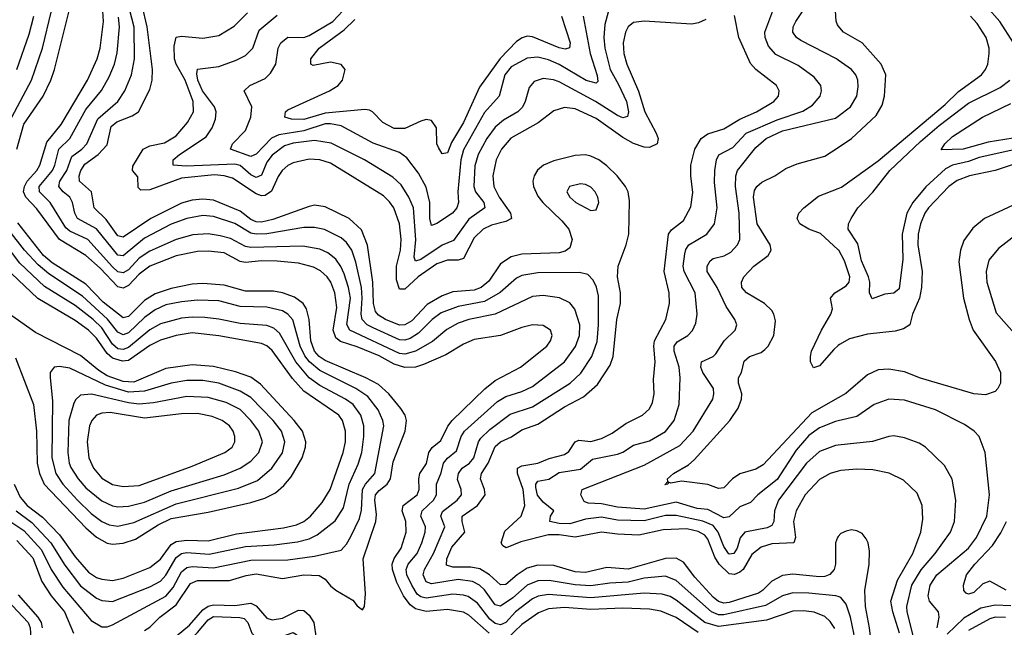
# Model space of a CAD drawing. Header units: inches. Extents: x 1305375 to 1407406, y 744550 to 841633.
# Tile 188 of 256: x 1326921 to 1330625, y 820272 to 822557. Entities that reach past the tile are written whole.
import ezdxf

# ---------------------------------------------------------------- set-up
doc = ezdxf.new("R2010")
doc.units = ezdxf.units.IN
doc.header["$MEASUREMENT"] = 0
doc.layers.add('B3822', color=7, linetype='Continuous')
doc.layers.add('B3832', color=7, linetype='Continuous')

msp = doc.modelspace()

# ---------------------------------------------------------------- linework, layer by layer
at = {"layer": 'B3822', "color": 5}
for points, elevation in [([(1328687.1, 820250), (1328610, 820317.9), (1328590, 820329.2), (1328530, 820338.9), (1328450, 820331.2), (1328410, 820342.1), (1328390, 820356.6), (1328364.1, 820390), (1328340.2, 820440.2), (1328322.7, 820490), (1328322.2, 820510), (1328329.2, 820530.8), (1328355.9, 820570), (1328374.4, 820630), (1328373.9, 820670), (1328360.1, 820710), (1328363.9, 820730), (1328415.9, 820770), (1328423.6, 820790), (1328422.4, 820830), (1328426.4, 820850), (1328451.6, 820888.4), (1328460.4, 820930), (1328472.3, 820947.7), (1328504.8, 820975.2), (1328531.4, 821028.6), (1328548.1, 821050), (1328670.5, 821169.5), (1328710, 821200.1), (1328804.4, 821250), (1328903.5, 821330), (1328918, 821350), (1328923.5, 821370), (1328917.2, 821390), (1328890, 821406.8), (1328850, 821409), (1328810, 821399.9), (1328730.1, 821369.9), (1328630, 821354.3), (1328590, 821337.3), (1328523.4, 821296.6), (1328439.3, 821260.7), (1328409.3, 821250.7), (1328370, 821249.1), (1328330, 821262), (1328273, 821293), (1328190, 821327), (1328127.4, 821347.4), (1328110, 821360.8), (1328100.4, 821390), (1328114.4, 821474.4), (1328106.9, 821530), (1328090.9, 821570), (1328077.3, 821590), (1328052.6, 821612.6), (1328026.5, 821626.5), (1327970, 821641), (1327890, 821648.8), (1327830, 821649.9), (1327770, 821643.6), (1327750, 821648.3), (1327690, 821679.8), (1327630, 821686.6), (1327590, 821685.3), (1327510, 821668.8), (1327410, 821629.9), (1327370, 821600.4), (1327330, 821557.8), (1327310, 821547.8), (1327290, 821552.4), (1327223.2, 821623.2), (1327170, 821669.9), (1327070, 821730.6), (1326985.6, 821845.6), (1326943.6, 821890), (1326935.1, 821910), (1326938.3, 821930), (1326948.6, 821950), (1326985.2, 821990), (1326996.5, 822010), (1327023.2, 822096.8), (1327077.3, 822162.7), (1327175.6, 822330), (1327212.1, 822410), (1327223.1, 822450), (1327236.1, 822550), (1327231.2, 822630)], 1480), ([(1330000, 820387.4), (1329990.8, 820390.8), (1329890, 820400.9), (1329830, 820401.4), (1329790, 820390.7), (1329726.1, 820353.9), (1329570, 820318.6), (1329550, 820319.4), (1329523.4, 820330), (1329390, 820448), (1329350, 820464.1), (1329270, 820457.5), (1329210, 820441.4), (1329141.4, 820438.6), (1329070, 820427.5), (1329010, 820431.5), (1328912.2, 820447.8), (1328870, 820446.3), (1328830, 820430.6), (1328776.6, 820383.4), (1328730, 820351.8), (1328710, 820356.4), (1328670, 820413.4), (1328650, 820431.2), (1328624, 820444), (1328570, 820451.4), (1328470, 820435.3), (1328450, 820443.7), (1328438.9, 820470), (1328443.3, 820490), (1328477.6, 820550), (1328519.7, 820650), (1328505.4, 820690), (1328511.9, 820708.1), (1328566.6, 820750), (1328582.8, 820770), (1328581.6, 820790), (1328567.9, 820827.9), (1328571.2, 820850), (1328586, 820870), (1328613, 820890), (1328629.5, 820910), (1328647, 820970), (1328656.2, 820983.8), (1328690, 821015.6), (1328766.6, 821073.4), (1328850, 821101.7), (1328991.1, 821190), (1329031.8, 821228.2), (1329072.8, 821290), (1329093, 821347), (1329098.3, 821410), (1329098.5, 821518.5), (1329091.3, 821551.3), (1329078.2, 821578.2), (1329058.5, 821598.5), (1329026.7, 821606.7), (1328870, 821605.1), (1328810, 821594.9), (1328790, 821585), (1328728.4, 821531.6), (1328670, 821497.3), (1328570, 821478.6), (1328505.8, 821454.2), (1328472.6, 821430), (1328421.4, 821378.6), (1328390, 821358.3), (1328370, 821351.6), (1328350, 821353.5), (1328250, 821398.5), (1328228.6, 821410), (1328209.4, 821429.4), (1328205.4, 821450), (1328209.7, 821510), (1328206.5, 821550), (1328185, 821645), (1328170.3, 821690), (1328150, 821719.1), (1328130, 821736.6), (1328068, 821768), (1328030, 821775.3), (1327990, 821775.7), (1327850, 821752.3), (1327810, 821750), (1327790, 821754.6), (1327730, 821790.2), (1327650, 821816.6), (1327610, 821821), (1327550, 821809.6), (1327490, 821787.9), (1327390, 821735.4), (1327310, 821669.2), (1327290, 821671), (1327210.3, 821770.3), (1327138.7, 821810), (1327128.1, 821830), (1327119.7, 821870), (1327109.6, 821889.6), (1327083.8, 821910), (1327067.5, 821930), (1327072.2, 821950), (1327098.2, 821990), (1327117, 822043), (1327154.5, 822070), (1327173.7, 822090), (1327215.2, 822184.8), (1327289.9, 822250), (1327316, 822290), (1327341.6, 822350), (1327352.9, 822410), (1327350.8, 822529.2), (1327325.1, 822630)], 1440), ([(1330000, 820613.5), (1329996.9, 820610), (1329990.1, 820589.9), (1329990.1, 820510), (1329984.5, 820490), (1329968.9, 820471.1), (1329950, 820463.5), (1329930, 820462.5), (1329830, 820471.4), (1329790, 820466.7), (1329750, 820445.5), (1329715.8, 820410), (1329699.8, 820400.2), (1329590, 820365.3), (1329570, 820363.4), (1329550, 820369.1), (1329530, 820385.3), (1329461.1, 820461.1), (1329417.5, 820517.5), (1329390, 820532.6), (1329350, 820530.8), (1329210, 820490.5), (1329130, 820496.5), (1329050, 820477.8), (1329010, 820480.4), (1328930, 820504.1), (1328870, 820506.4), (1328830, 820495.1), (1328792.6, 820470), (1328750, 820432.7), (1328730, 820431.5), (1328688.6, 820470), (1328651.8, 820491.8), (1328617.7, 820497.7), (1328550, 820498.4), (1328526.2, 820506.2), (1328528.2, 820530), (1328547, 820573), (1328595.6, 820630), (1328585.4, 820670), (1328585.8, 820690), (1328643.7, 820730), (1328671.7, 820770), (1328669.5, 820790), (1328654.1, 820830), (1328658.6, 820850), (1328683.1, 820890), (1328710, 820952.4), (1328730, 820970.1), (1328771.2, 820988.8), (1328810, 821015.2), (1328870, 821036.5), (1328970, 821100.9), (1329041.3, 821138.7), (1329095.1, 821184.9), (1329141.6, 821258.4), (1329152.9, 821290), (1329167.8, 821430), (1329181.4, 821490), (1329181.2, 821530), (1329170.3, 821590), (1329172.1, 821630), (1329202.6, 821710), (1329212.8, 821750), (1329215.5, 821875.5), (1329209.9, 821910), (1329200.2, 821930), (1329168.2, 821970), (1329130, 822007.3), (1329099.8, 822030), (1329070, 822044), (1329050, 822048.6), (1329010, 822046.5), (1328930, 822026.9), (1328891.9, 822010), (1328869.1, 821990.9), (1328856.4, 821970), (1328851.6, 821950), (1328853.7, 821930), (1328870, 821893.2), (1328888.3, 821870), (1328960.6, 821800.6), (1328986.2, 821770), (1328999.4, 821730), (1328990, 821699.8), (1328972.9, 821687.1), (1328950, 821680.9), (1328810, 821674.9), (1328770, 821665.6), (1328730, 821638.4), (1328685.6, 821574.4), (1328656.6, 821550), (1328630, 821539.8), (1328550, 821533.8), (1328510, 821519.1), (1328454.2, 821485.8), (1328395.7, 821424.3), (1328370, 821409.1), (1328350, 821408.3), (1328296.9, 821430), (1328270, 821445.6), (1328259.6, 821459.6), (1328252, 821490), (1328249.3, 821570), (1328228.7, 821708.7), (1328206.4, 821766.4), (1328159.9, 821810), (1328070, 821853), (1328030, 821859.5), (1328010, 821854.8), (1327873.7, 821806.3), (1327830, 821796.2), (1327810, 821797.4), (1327790, 821806.1), (1327750, 821836.6), (1327650, 821878.1), (1327610, 821882.7), (1327570, 821878.6), (1327530, 821866.9), (1327414.4, 821810), (1327310, 821739.2), (1327290, 821744.5), (1327246.2, 821806.2), (1327201.1, 821850), (1327190.4, 821910), (1327146.2, 821950), (1327144.1, 821970), (1327150.9, 821990), (1327166.3, 822013.7), (1327215.9, 822050), (1327250, 822086.6), (1327265, 822155), (1327286.4, 822173.6), (1327344.4, 822195.6), (1327367.4, 822210), (1327410, 822294), (1327419.7, 822330), (1327419.9, 822370), (1327399.7, 822530), (1327381.7, 822610)], 1420), ([(1330000, 820956.7), (1329990, 820955.7), (1329930, 820933.8), (1329880.3, 820890), (1329775.4, 820750), (1329760.3, 820710), (1329757.8, 820670), (1329750, 820655), (1329733.3, 820646.7), (1329649.4, 820630), (1329631, 820609), (1329619.7, 820570), (1329608, 820550), (1329590, 820546.8), (1329587.1, 820550), (1329570, 820575.5), (1329548, 820630), (1329530, 820654.8), (1329491.4, 820671.4), (1329390, 820692.1), (1329350, 820692.5), (1329270, 820672.6), (1329170, 820675.3), (1329110, 820686.1), (1329050, 820678.3), (1328990, 820661.8), (1328950, 820662.4), (1328915.1, 820670), (1328917.4, 820690), (1328930.7, 820710), (1328890, 820742.2), (1328869.3, 820769.3), (1328862, 820798), (1328862.4, 820810), (1328870, 820821.2), (1328911.4, 820828.6), (1328950, 820854.9), (1329030, 820866.8), (1329075.3, 820904.7), (1329170, 820922.7), (1329190, 820930.5), (1329230, 820957.5), (1329290, 820973.8), (1329350, 821007.9), (1329383.1, 821050), (1329401.3, 821110), (1329405.6, 821210), (1329402.4, 821250), (1329382.6, 821310), (1329382.4, 821330), (1329394.5, 821345.5), (1329434.8, 821370), (1329452.1, 821387.9), (1329464.1, 821415.9), (1329469.9, 821450), (1329461.6, 821530), (1329420.5, 821610), (1329416.7, 821630), (1329423.1, 821676.9), (1329426.8, 821693.2), (1329438.4, 821710), (1329506.1, 821750), (1329534.3, 821790), (1329544.8, 821850), (1329534.6, 821945.4), (1329535.7, 821990), (1329542.8, 822030), (1329551.5, 822048.5), (1329603.9, 822076.1), (1329653.4, 822130), (1329770, 822181.1), (1329866.8, 822213.2), (1329903.8, 822236.2), (1329932.2, 822270), (1329937.3, 822290), (1329934.3, 822310), (1329910, 822341.4), (1329850, 822384.9), (1329766, 822426), (1329737.9, 822457.9), (1329724.9, 822490), (1329724.4, 822510), (1329761.8, 822610)], 1360), ([(1330000, 822405.3), (1329993.3, 822410), (1329859, 822479), (1329842.9, 822490), (1329829.9, 822510), (1329831.1, 822530), (1329840.4, 822550), (1329891.5, 822628.5)], 1340), ([(1330000, 822534.4), (1329997.4, 822537.4), (1329992, 822552), (1329989.1, 822610)], 1320), ([(1326890.8, 822190), (1326964.9, 822330), (1327006.5, 822450), (1327040.9, 822590)], 1540), ([(1326910.3, 822370), (1326956.7, 822503.3), (1326973.4, 822570)], 1560), ([(1326910.5, 822070), (1326935.9, 822164.1), (1327008.8, 822270), (1327038.3, 822330), (1327052.3, 822370), (1327107.3, 822590)], 1520), ([(1329501.7, 822558.3), (1329474.5, 822545.5), (1329450, 822540.7), (1329270, 822552), (1329230, 822546.4), (1329210.1, 822529.9), (1329200.1, 822510), (1329191.4, 822470), (1329193.7, 822430), (1329204.3, 822390), (1329248.4, 822288.4), (1329272.4, 822210), (1329315.8, 822130), (1329322.9, 822110), (1329318.6, 822090), (1329290, 822077), (1329270, 822078.3), (1329230, 822092), (1329190, 822114.1), (1329090, 822185.7), (1329010, 822221.7), (1328970, 822226.6), (1328930, 822213.9), (1328871.2, 822168.8), (1328768.3, 822111.7), (1328733.3, 822070), (1328713.9, 822030), (1328700.3, 821970), (1328704.1, 821930), (1328724.2, 821890), (1328767, 821830), (1328770.4, 821809.6), (1328750, 821798.2), (1328695.4, 821784.6), (1328664.1, 821770), (1328630, 821736.6), (1328590, 821659.2), (1328570, 821652.3), (1328530, 821652.3), (1328490, 821638.6), (1328419.7, 821590), (1328370, 821544.3), (1328350, 821544.1), (1328338.3, 821578.3), (1328338.4, 821630), (1328353.1, 821690), (1328356.3, 821730), (1328349.2, 821790), (1328327.8, 821850), (1328312.6, 821872.6), (1328290, 821894.6), (1328090, 822017.6), (1328050, 822029.9), (1328010, 822032.5), (1327950, 822019.3), (1327930, 822008.9), (1327908.6, 821990), (1327892.8, 821967.2), (1327867.5, 821912.5), (1327844, 821896), (1327830, 821894.2), (1327810, 821902.5), (1327721.7, 821961.7), (1327690.4, 821970.4), (1327653.1, 821973.1), (1327530, 821961.2), (1327410, 821916.8), (1327376.3, 821916.3), (1327366.3, 821926.3), (1327365.6, 821965.6), (1327345.5, 821990), (1327346.2, 822006.2), (1327385.4, 822070), (1327410, 822082.9), (1327465.4, 822094.6), (1327510, 822120.3), (1327552.5, 822170), (1327574.9, 822210), (1327573, 822250), (1327542.9, 822330), (1327510, 822390), (1327503.4, 822410), (1327502, 822458), (1327509.1, 822490.9), (1327530, 822495.8), (1327610, 822488.2), (1327670, 822498.3), (1327727.3, 822532.7), (1327777.4, 822582.6)], 1380), ([(1329134.1, 822585.9), (1329121.5, 822538.5), (1329117.8, 822490), (1329122, 822450), (1329141.8, 822370), (1329174, 822314), (1329203.1, 822250), (1329211.1, 822210), (1329207.2, 822192.8), (1329190, 822188.1), (1329170, 822197.2), (1329087.3, 822250), (1328950, 822323.9), (1328928.6, 822331.4), (1328890, 822335.4), (1328855.7, 822324.3), (1328837.5, 822302.5), (1328822.7, 822250), (1328811.9, 822228.1), (1328794.3, 822210), (1328740.3, 822179.7), (1328710, 822153.5), (1328677.8, 822110), (1328645.9, 822050), (1328632.5, 822007.5), (1328629.7, 821930), (1328636, 821910), (1328666.5, 821870), (1328670.1, 821850), (1328610, 821806.5), (1328553, 821727), (1328510, 821709.6), (1328430, 821654.7), (1328409.6, 821649.6), (1328404.7, 821664.7), (1328410.5, 821729.5), (1328401.9, 821850), (1328384.9, 821890), (1328355.6, 821935.6), (1328324.8, 821964.8), (1328218, 822030), (1328092.5, 822092.5), (1328030, 822102.5), (1327950, 822092.9), (1327917.6, 822082.4), (1327870, 822047.7), (1327850, 822021.2), (1327830, 821972.5), (1327810, 821964.1), (1327790, 821974.3), (1327750, 822008.2), (1327730, 822013.3), (1327546.7, 822006.7), (1327498, 822010), (1327498.6, 822030), (1327521.8, 822050), (1327622.8, 822117.2), (1327645, 822150), (1327657.5, 822182.5), (1327659.4, 822210), (1327653.1, 822230), (1327608.5, 822290), (1327590.7, 822330), (1327586.8, 822353.2), (1327589.5, 822370.5), (1327670, 822380.7), (1327735.5, 822404.5), (1327770, 822423), (1327798.1, 822450), (1327821.7, 822518.3), (1327890, 822574.3)], 1360), ([(1329040.3, 822570), (1329067, 822430), (1329092.7, 822347.3), (1329095.2, 822324.8), (1329090, 822318.9), (1329051.6, 822328.4), (1328950, 822388.8), (1328910, 822405.9), (1328870, 822416), (1328830, 822412.6), (1328770, 822379.7), (1328745.7, 822350), (1328724.7, 822270), (1328670, 822207.7), (1328590, 822067.3), (1328579.8, 822030), (1328568.7, 821910), (1328572, 821870), (1328565.2, 821850), (1328549.4, 821830), (1328490, 821791.2), (1328470, 821783.1), (1328464.2, 821810), (1328463.6, 821870), (1328450, 821927.8), (1328420.5, 821980.5), (1328377.4, 822037.4), (1328350, 822058.1), (1328250, 822093.2), (1328130, 822157.8), (1328090, 822165.9), (1328070, 822165.1), (1327990, 822139.4), (1327895.7, 822124.3), (1327868.4, 822111.6), (1327810, 822051.4), (1327790, 822042.1), (1327714, 822070), (1327721.6, 822090), (1327770, 822140.6), (1327790.6, 822190.6), (1327794.3, 822230), (1327765.3, 822290), (1327786.3, 822310), (1327844.6, 822335.4), (1327864.2, 822355.8), (1327884.5, 822390), (1327893.2, 822450), (1327903, 822470), (1327930, 822491.7), (1327990, 822490.7), (1328010, 822497.6), (1328099.1, 822550), (1328136.5, 822590)], 1340), ([(1328959.4, 822570), (1328992.2, 822470), (1328989.2, 822450.8), (1328973.5, 822446.5), (1328950, 822451.4), (1328850, 822493.2), (1328830, 822494.7), (1328810.8, 822489.2), (1328790, 822474.8), (1328728.9, 822411.1), (1328650, 822303), (1328590.1, 822170), (1328544.8, 822095.3), (1328530, 822056), (1328510, 822053.3), (1328496.1, 822076.1), (1328489.9, 822090.1), (1328488.8, 822150), (1328470, 822177.7), (1328450, 822181.5), (1328430, 822175.8), (1328370, 822148.2), (1328330, 822148.2), (1328287.4, 822170), (1328247.8, 822210), (1328237, 822217), (1328219.8, 822219.8), (1328070, 822205.1), (1327990, 822181.6), (1327943.3, 822183.3), (1327918.3, 822190), (1327920.3, 822210), (1327930, 822217.7), (1328086, 822290), (1328119.2, 822310), (1328134.6, 822330), (1328145.3, 822370), (1328130, 822388.4), (1328090, 822397), (1328024.9, 822384.9), (1328016.2, 822390), (1328016.5, 822410), (1328047.5, 822450), (1328141.2, 822518.8), (1328182, 822558)], 1320), ([(1330000, 820859.1), (1329970, 820850.4), (1329930, 820828.1), (1329875.2, 820770), (1329841.4, 820710), (1329831.9, 820670), (1329839.7, 820610), (1329832.8, 820590), (1329750, 820585.5), (1329710, 820573.3), (1329674.7, 820545.3), (1329642.8, 820490), (1329630, 820478.9), (1329610, 820471.2), (1329590, 820473.5), (1329551.7, 820510), (1329536.3, 820536.3), (1329510, 820603), (1329498.2, 820618.2), (1329473, 820633), (1329430, 820642), (1329341.3, 820638.7), (1329250, 820618.9), (1329170, 820622.1), (1329110, 820630.2), (1329010, 820610.6), (1328950, 820620.5), (1328910, 820619.7), (1328806.6, 820593.4), (1328750.6, 820570.6), (1328738.1, 820578.1), (1328732.7, 820590), (1328745.8, 820634.2), (1328807.1, 820690), (1328821.5, 820730), (1328815.1, 820790), (1328793.3, 820850), (1328793.1, 820870), (1328810, 820879.8), (1328870, 820889.2), (1328912.7, 820907.3), (1328970, 820921.9), (1328986.5, 820933.5), (1329010, 820970), (1329024.1, 820975.9), (1329070, 820970.5), (1329110, 820981.9), (1329150, 821002.7), (1329201.6, 821038.4), (1329264.1, 821070), (1329290, 821093.4), (1329301.9, 821118.1), (1329307.7, 821150), (1329304.6, 821204.6), (1329312, 821270), (1329306.8, 821330), (1329309.2, 821350), (1329351.5, 821430), (1329365.9, 821490), (1329364.7, 821530), (1329345.5, 821610), (1329361.8, 821750), (1329372.8, 821767.2), (1329417.9, 821802.1), (1329446.2, 821853.8), (1329453.2, 821906.8), (1329445.3, 821970), (1329445.3, 822010), (1329460.7, 822070), (1329484.9, 822110), (1329510, 822128.1), (1329570, 822147.2), (1329630, 822183.3), (1329692.2, 822210), (1329758.5, 822250), (1329775.9, 822270), (1329778, 822290), (1329767.9, 822310), (1329690.6, 822370), (1329670, 822392.7), (1329626.8, 822490), (1329610, 822573.2)], 1380), ([(1329987.3, 820267.3), (1329970, 820294), (1329950, 820312.3), (1329910, 820329.1), (1329870, 820334.4), (1329830, 820332.3), (1329730, 820299.5), (1329550, 820275.2), (1329498, 820290), (1329390, 820374.4), (1329367.5, 820387.5), (1329337.3, 820397.3), (1329270, 820400.1), (1329070, 820383.1), (1328910, 820394.9), (1328870.7, 820389.3), (1328850, 820379.6), (1328785.9, 820330), (1328750, 820290.3), (1328730, 820281), (1328710, 820287), (1328690, 820303.1), (1328642.6, 820362.6), (1328607.6, 820387.6), (1328590, 820393.6), (1328550, 820397.3), (1328450, 820381.3), (1328430, 820386.3), (1328416.7, 820396.7), (1328395.7, 820430), (1328377.5, 820470), (1328374.1, 820490), (1328382.4, 820510), (1328416.7, 820550), (1328433.4, 820590), (1328446.3, 820630), (1328447.3, 820650), (1328430.3, 820690), (1328434.3, 820710), (1328477.6, 820750), (1328488.5, 820770), (1328488.4, 820810), (1328507, 820853), (1328515.2, 820890), (1328530, 820908.7), (1328564.2, 820935.8), (1328582, 820990), (1328594.6, 821010), (1328718.6, 821121.4), (1328750, 821140.1), (1328810, 821158.8), (1328850, 821177.9), (1328970, 821270.1), (1329011.8, 821328.2), (1329026.8, 821370), (1329027.5, 821410), (1329009.1, 821469.1), (1328990, 821492.8), (1328951.3, 821511.3), (1328890, 821519.7), (1328850, 821515.8), (1328710, 821449.2), (1328610, 821430.2), (1328570, 821415.9), (1328527.6, 821392.4), (1328473.3, 821346.7), (1328410, 821310.5), (1328370, 821299.2), (1328350, 821302), (1328162.2, 821390), (1328150.9, 821410.9), (1328165.3, 821510), (1328157.9, 821550), (1328140.9, 821600.9), (1328129.2, 821629.2), (1328110, 821657.1), (1328079.8, 821679.8), (1328050, 821694.1), (1327985.7, 821705.7), (1327790, 821700.2), (1327770, 821704.1), (1327714, 821734), (1327675.4, 821744.6), (1327630, 821751.7), (1327572.2, 821747.8), (1327510, 821730.9), (1327410, 821686.8), (1327370, 821659.9), (1327330, 821616.7), (1327310, 821604.7), (1327290, 821609.4), (1327270, 821627.7), (1327177.3, 821730), (1327110, 821761.9), (1327094.2, 821774.2), (1327034.9, 821870), (1326995.5, 821910), (1326993.9, 821930), (1327043.9, 821990), (1327053.4, 822010), (1327068.5, 822070), (1327109.5, 822110.5), (1327170, 822218.9), (1327229, 822291), (1327257.6, 822342.4), (1327277.2, 822390), (1327287.9, 822432.1), (1327296.4, 822530), (1327292.8, 822567.2)], 1460), ([(1330000, 821048.6), (1329990, 821046.3), (1329930, 821022.5), (1329890, 820993.4), (1329841.7, 820938.3), (1329770, 820827.8), (1329697.2, 820770), (1329670, 820741.5), (1329630, 820725.3), (1329590, 820687.1), (1329570, 820684), (1329510, 820714.7), (1329470, 820718.3), (1329390, 820743), (1329270, 820717), (1329170, 820724.4), (1329110, 820736.8), (1329058.9, 820738.9), (1329044.8, 820744.8), (1329031.8, 820770), (1329036.9, 820790), (1329270, 820881.9), (1329404.7, 820955.3), (1329455, 821010), (1329527.9, 821130), (1329532.8, 821150), (1329530.4, 821170), (1329491.4, 821230), (1329483.6, 821250), (1329486.3, 821270), (1329529.1, 821290.9), (1329539.6, 821300.4), (1329570.6, 821349.4), (1329612.1, 821390), (1329618.7, 821410), (1329611.7, 821430), (1329578.6, 821478.6), (1329545, 821550), (1329507.5, 821610), (1329506.6, 821630), (1329518.2, 821650), (1329530, 821658.6), (1329570.7, 821669.3), (1329596.7, 821683.3), (1329620.9, 821710), (1329630.5, 821730), (1329628, 821830), (1329613.1, 821930), (1329614.8, 821970), (1329620.8, 821990), (1329690, 822076.4), (1329728.9, 822110), (1329790, 822138.7), (1329990, 822186.6), (1330000, 822194.2)], 1340), ([(1330000, 821135.4), (1329900.8, 821079.2), (1329717.2, 820882.8), (1329690, 820867.1), (1329630, 820849.3), (1329602.7, 820830), (1329570, 820796.8), (1329550, 820794.6), (1329510, 820809.4), (1329410, 820821.4), (1329370, 820814.3), (1329362, 820818), (1329358.8, 820810), (1329348, 820808), (1329359.1, 820820.9), (1329358, 820830), (1329380.3, 820850), (1329436.5, 820883.5), (1329457.6, 820902.4), (1329592.1, 821050), (1329623.2, 821096.8), (1329636.7, 821130), (1329637.2, 821150), (1329624.7, 821190), (1329624.8, 821210), (1329635.7, 821230), (1329646.8, 821273.2), (1329666.9, 821290), (1329710, 821305.8), (1329723.7, 821316.3), (1329736.7, 821330), (1329757.8, 821370), (1329764.3, 821424.3), (1329758.1, 821450), (1329750, 821463.1), (1329723.1, 821490), (1329654.8, 821530), (1329637.9, 821550), (1329635.9, 821570), (1329645.2, 821590), (1329683.2, 821630), (1329737.2, 821670), (1329747.5, 821690), (1329743.8, 821710), (1329695.7, 821790), (1329681.5, 821890), (1329684.6, 821915.4), (1329693.5, 821930), (1329713.4, 821946.6), (1329762.2, 821970), (1329803, 821997), (1329845.4, 822014.6), (1329950, 822043.7), (1330000, 822076.7)], 1320), ([(1330000, 821692), (1329933.2, 821753.2), (1329889.8, 821770), (1329855.2, 821790), (1329845.9, 821810), (1329852.2, 821830), (1329870.7, 821850), (1329926, 821894), (1330000, 821922.2)], 1280), ([(1326907.2, 820710), (1326966.3, 820666.3), (1327038.3, 820590), (1327090, 820505.5), (1327150, 820428.4), (1327210, 820382.3), (1327230, 820372.7), (1327270, 820369.7), (1327410, 820423.7), (1327450, 820446), (1327470, 820468.7), (1327510, 820535), (1327530, 820550.3), (1327550, 820553.2), (1327633.3, 820546.7), (1327770, 820575.5), (1327877.8, 820582.2), (1327966.5, 820593.5), (1328010, 820604.4), (1328039.9, 820620.1), (1328107.7, 820672.3), (1328139, 820721), (1328160.5, 820810), (1328194.7, 820885.3), (1328207.6, 820930), (1328215.6, 820990), (1328214.9, 821030), (1328204, 821070), (1328174.8, 821110), (1328145.9, 821130), (1328050, 821181), (1328010, 821210.6), (1327959.4, 821270), (1327898, 821378), (1327876.5, 821396.5), (1327850, 821407.2), (1327750, 821414), (1327670, 821431), (1327617.1, 821437.1), (1327570, 821439), (1327530, 821434.2), (1327450, 821413.1), (1327410, 821390.6), (1327330, 821324.8), (1327310, 821317), (1327290, 821319.7), (1327270, 821337.2), (1327230, 821397.9), (1327196.9, 821430), (1327130, 821482.2), (1327013.6, 821553.6), (1326921.6, 821641.6), (1326774.8, 821834.8)], 1560), ([(1326876.3, 820676.3), (1326935.9, 820635.9), (1327003.4, 820563.4), (1327039, 820490), (1327082.7, 820422.7), (1327190, 820297.2), (1327230, 820274.3), (1327250, 820274), (1327270, 820280.8), (1327470, 820389.4), (1327498.7, 820421.3), (1327530, 820481), (1327550, 820497.4), (1327570, 820500.5), (1327650, 820496.3), (1327790, 820524.5), (1327930, 820526.2), (1328030, 820539.2), (1328130, 820562.2), (1328150, 820584.3), (1328166.9, 820613.1), (1328198.7, 820681.3), (1328206.8, 820713.2), (1328210.2, 820790), (1328221.5, 820810), (1328257, 820850), (1328291.2, 821030), (1328287.5, 821050), (1328269.5, 821090), (1328230, 821140.3), (1328185, 821170), (1328050, 821237.9), (1328010.5, 821270.5), (1327993.5, 821293.5), (1327976.2, 821330), (1327947.8, 821427.8), (1327929.7, 821449.7), (1327910, 821462), (1327850, 821476.5), (1327750, 821478.2), (1327670, 821499.3), (1327590, 821502), (1327530, 821496.7), (1327470, 821484.2), (1327430, 821466.4), (1327390, 821437.7), (1327330, 821379.2), (1327310, 821371.8), (1327290, 821381.5), (1327251.4, 821431.4), (1327157.3, 821517.3), (1327030, 821601.3), (1326990, 821634.9), (1326938.4, 821690), (1326813.5, 821850)], 1540), ([(1327390, 820260.5), (1327410, 820272.8), (1327447.8, 820310), (1327510, 820356.5), (1327563.7, 820436.3), (1327590, 820447.9), (1327710, 820447.7), (1327772.6, 820467.4), (1327810, 820473.6), (1327910, 820455.9), (1327990, 820469.7), (1328047.4, 820467.4), (1328070, 820453.1), (1328090, 820427.7), (1328110, 820411.3), (1328173.6, 820373.6), (1328190, 820352.7), (1328210, 820337.3), (1328218.4, 820350), (1328222.2, 820397.8), (1328212.6, 820530), (1328260.1, 820670), (1328263.5, 820696.5), (1328257, 820750), (1328259.5, 820770), (1328272.9, 820787.1), (1328303.6, 820810), (1328315.4, 820830), (1328325.4, 820894.6), (1328370.7, 821010), (1328376.4, 821050), (1328370.4, 821070), (1328355.2, 821095.2), (1328309.5, 821150), (1328270, 821184.8), (1328223.4, 821210), (1328070, 821275.7), (1328047.4, 821290), (1328030.3, 821310.3), (1328015.6, 821350), (1328009.9, 821430), (1327999.8, 821470), (1327986.7, 821490), (1327954.1, 821514.1), (1327910, 821529.9), (1327875.7, 821535.7), (1327770, 821536.8), (1327690, 821559), (1327610, 821564.9), (1327570, 821563), (1327490, 821546), (1327430, 821526.8), (1327390, 821501.2), (1327330, 821440.6), (1327310, 821436.1), (1327234.9, 821494.9), (1327170, 821563), (1327043.2, 821643.2), (1327010.2, 821670), (1326913.8, 821793.8)], 1520), ([(1326900.3, 820810), (1326922.1, 820762.1), (1326948.8, 820730), (1327006.7, 820686.7), (1327070, 820620.4), (1327130, 820537.4), (1327180.1, 820480.1), (1327210, 820459.9), (1327230, 820452.6), (1327270, 820448.6), (1327310, 820457.3), (1327410, 820496.9), (1327450, 820528.8), (1327490, 820583.1), (1327510, 820595), (1327550, 820599.7), (1327630, 820596.9), (1327736.9, 820623.1), (1327913.8, 820646.2), (1327962.1, 820657.9), (1327990.2, 820669.8), (1328014.6, 820690), (1328058.1, 820741.9), (1328089.1, 820790.9), (1328138.3, 820930), (1328146.8, 820970), (1328147.1, 821010), (1328135.7, 821050), (1328121.4, 821070), (1327990, 821159.6), (1327947.7, 821207.7), (1327870, 821313.5), (1327850, 821330.3), (1327830, 821339.4), (1327670, 821368.8), (1327570, 821379.5), (1327510, 821369.9), (1327450, 821351.4), (1327410, 821331.9), (1327330, 821275.7), (1327306.9, 821273.1), (1327270, 821284.2), (1327250, 821301.7), (1327210, 821359.8), (1327179.9, 821390), (1327130, 821425.6), (1326988.5, 821508.5), (1326890, 821602.5)], 1580), ([(1330000, 821331.6), (1329983.2, 821316.8), (1329930, 821254.8), (1329907.4, 821247.4), (1329896.5, 821270), (1329895.3, 821290), (1329900.2, 821310), (1329937, 821390), (1329971.8, 821450), (1329978.7, 821470), (1329970.8, 821510), (1329987.3, 821530), (1330000, 821537.8)], 1280), ([(1326905.4, 821285.4), (1326972.9, 821110), (1326984.1, 821010), (1326986.2, 820890), (1326995.1, 820850), (1327012.8, 820810), (1327170, 820645.8), (1327210, 820611.5), (1327250, 820589), (1327270, 820584.8), (1327310, 820588.2), (1327356.1, 820603.9), (1327441.9, 820658.1), (1327490, 820680.7), (1327630, 820705.1), (1327790, 820741.3), (1327842.4, 820757.6), (1327882.6, 820777.4), (1327914.9, 820805.1), (1327941.9, 820838.1), (1327983.3, 820910), (1327996.5, 820950), (1327997.4, 820970), (1327984.4, 821010), (1327952.9, 821050), (1327826.9, 821186.9), (1327790, 821212.6), (1327732.3, 821232.3), (1327650, 821253), (1327570, 821258.8), (1327470, 821246), (1327350, 821194.6), (1327310, 821196.7), (1327250, 821218), (1327218.2, 821238.2), (1327150, 821294.2), (1326980.7, 821380.7), (1326804.2, 821504.2)], 1620), ([(1326910, 820598.5), (1326970, 820533.1), (1327004, 820444), (1327039.7, 820390), (1327089.8, 820330), (1327123.3, 820250)], 1520), ([(1326914.7, 820394.7), (1326989.5, 820310), (1327001.1, 820290), (1327005.6, 820270)], 1480), ([(1326873.6, 820373.6), (1326952.1, 820290), (1326960.6, 820270), (1326961.6, 820250), (1326953.9, 820170), (1326970, 820120.8), (1326988.1, 820088.1), (1327016.9, 820050), (1327069.2, 820000)], 1460), ([(1327510, 820239.4), (1327559.6, 820280.4), (1327610, 820337.5), (1327630, 820352.1), (1327650, 820357.2), (1327730, 820354.5), (1327790, 820363.5), (1327810, 820353.3), (1327850, 820307.1), (1327870, 820300.3), (1327910, 820307.1), (1327970, 820336.5), (1327990, 820335.1), (1328010, 820317.2), (1328027.7, 820290), (1328035.9, 820230)], 1480), ([(1327353.7, 820000), (1327380.1, 820059.9), (1327390, 820070.1), (1327450, 820086), (1327470, 820101.3), (1327515.2, 820150), (1327544.3, 820210), (1327590, 820252.7), (1327630, 820300.7), (1327650, 820312.8), (1327749.5, 820309.5), (1327765, 820305), (1327779.4, 820290), (1327794.4, 820250), (1327810, 820232.7), (1327830, 820223.8), (1327870, 820224.4), (1327950, 820252), (1327963.2, 820243.2), (1328023.4, 820070), (1328069.8, 820000)], 1460), ([(1329472.8, 820252.8), (1329390, 820309), (1329333.1, 820333.1), (1329290, 820339.8), (1329190, 820343.7), (1329070, 820338.7), (1328970, 820346.1), (1328910, 820341.8), (1328873.1, 820326.9), (1328810, 820283), (1328752.6, 820227.4)], 1480)]:
    msp.add_lwpolyline(points, dxfattribs=dict(at, elevation=elevation))
for points, elevation in [([(1329030, 821940.3), (1328988.8, 821930), (1328979.6, 821910), (1328990.3, 821890), (1329013.1, 821870), (1329070, 821839.6), (1329090, 821842.4), (1329099.3, 821870), (1329096.2, 821890), (1329086, 821910), (1329070, 821927.1), (1329050, 821937.1)], 1440), ([(1327070, 821253.1), (1327050.1, 821249.9), (1327035.4, 821230), (1327035.1, 821210), (1327044.3, 821124.3), (1327042.2, 820910), (1327057.3, 820850), (1327083.6, 820810), (1327138.1, 820750), (1327190, 820700.4), (1327230, 820670.1), (1327257.5, 820657.5), (1327290, 820651.9), (1327350, 820666.2), (1327510, 820736.1), (1327744.5, 820795.5), (1327815.3, 820824.7), (1327869.7, 820870.3), (1327910, 820928.4), (1327917.8, 820970), (1327905.2, 821010), (1327874.7, 821050), (1327790, 821135.8), (1327750, 821160.3), (1327670, 821190.8), (1327610, 821200.8), (1327550, 821199.8), (1327490, 821190.2), (1327390, 821160.6), (1327330, 821156.1), (1327243, 821183), (1327110, 821246.9)], 1640), ([(1327191.3, 821148.7), (1327150, 821145.4), (1327131.6, 821128.4), (1327124.8, 821115.2), (1327105, 821050), (1327101.4, 820930), (1327107.1, 820890), (1327113.7, 820873.7), (1327141, 820830), (1327170, 820796.3), (1327230, 820748), (1327270, 820728.5), (1327290, 820725.2), (1327330, 820727.6), (1327390, 820743.1), (1327490, 820785.3), (1327690, 820846), (1327750, 820870.9), (1327790, 820897.4), (1327820.1, 820930), (1327833.6, 820970), (1327819.9, 821010), (1327790, 821050.4), (1327750, 821090.7), (1327697.7, 821117.7), (1327630, 821136.8), (1327550, 821139.9), (1327423.8, 821116.2), (1327370, 821111.8), (1327330, 821116)], 1660), ([(1327260.7, 821079.3), (1327230, 821077.8), (1327210.1, 821069.9), (1327192.5, 821050), (1327183.6, 821030), (1327175.1, 820970), (1327180.3, 820910), (1327197.9, 820870), (1327230, 820833.3), (1327270, 820809.3), (1327310, 820802.2), (1327370, 820805.2), (1327570, 820877.7), (1327692.9, 820930), (1327719.5, 820950), (1327729.9, 820970), (1327730.4, 820990), (1327723.6, 821010), (1327709.9, 821030), (1327682.9, 821050), (1327644.7, 821064.7), (1327590, 821075.7), (1327530, 821075.4), (1327390, 821058.8)], 1680)]:
    msp.add_lwpolyline(points, close=True, dxfattribs=dict(at, elevation=elevation))
at = {"layer": 'B3832', "color": 5}
for points, elevation in [([(1330659.7, 822470), (1330608, 822550), (1330510, 822661.4)], 1260), ([(1330000, 821922.2), (1330012.9, 821927.1), (1330150, 822025.9), (1330401.9, 822238.1), (1330453.1, 822286.9), (1330539.3, 822350), (1330554.6, 822370), (1330562.5, 822390), (1330568.1, 822430), (1330568.1, 822450), (1330556.7, 822490), (1330523.2, 822543.2), (1330498.2, 822570)], 1280), ([(1330000, 822076.7), (1330050.5, 822110), (1330142.8, 822197.2), (1330164.9, 822235.1), (1330174.4, 822270), (1330179, 822350), (1330161.6, 822390), (1330090, 822469.9), (1330020.5, 822510), (1330000, 822534.4)], 1320), ([(1330000, 822194.2), (1330046.6, 822230), (1330070.6, 822270), (1330075.7, 822304.3), (1330074, 822330), (1330066.6, 822350), (1330050.5, 822370), (1330000, 822405.3)], 1340), ([(1330768.1, 822091.9), (1330530, 822038.3), (1330490, 822023.5), (1330429.8, 822010.2), (1330403.3, 821996.7), (1330330, 821928.4), (1330280.6, 821870), (1330258.7, 821830), (1330241.3, 821750), (1330243.3, 821656.7), (1330230, 821544.7), (1330210, 821529.2), (1330175.1, 821524.9), (1330127.8, 821507.8), (1330117.8, 821530), (1330119, 821570), (1330114.3, 821590), (1330088, 821650), (1330074.4, 821714.4), (1330037.8, 821770), (1330039.3, 821790), (1330048.9, 821810), (1330074.2, 821850), (1330130, 821908.5), (1330194.1, 821990), (1330310, 822099.1), (1330380.5, 822159.5), (1330490, 822242.8), (1330610, 822301.6), (1330645.2, 822330)], 1260), ([(1330690, 822116.5), (1330563.7, 822096.3), (1330470, 822069.7), (1330388, 822068), (1330401.6, 822090), (1330430, 822117.6), (1330542.8, 822190), (1330650, 822241.5)], 1240), ([(1330670, 822016.3), (1330590, 821990.5), (1330493.6, 821970), (1330447.9, 821952.1), (1330416.6, 821930), (1330340.1, 821850), (1330325.8, 821830), (1330309.4, 821790), (1330301.4, 821750), (1330299.9, 821710), (1330316.1, 821610), (1330313.7, 821550), (1330306.2, 821510), (1330280.1, 821450), (1330270.1, 821409.9), (1330245.4, 821394.6), (1330213.9, 821386.1), (1330110, 821374.5), (1330043.1, 821356.9), (1330004.5, 821335.5), (1330000, 821331.6)], 1280), ([(1330710, 821883.7), (1330550, 821809.2), (1330507.2, 821772.8), (1330473.1, 821726.9), (1330460.1, 821690), (1330453.9, 821646.1), (1330472.1, 821510), (1330492.5, 821430), (1330507.7, 821390), (1330592.1, 821272.1), (1330610.1, 821230.1), (1330610.1, 821189.9), (1330600.7, 821170), (1330590, 821159.3), (1330553.9, 821146.1), (1330510.1, 821149.9), (1330309.2, 821209.2), (1330250, 821233.2), (1330190, 821243.4), (1330150, 821240.9), (1330110, 821221.2), (1330028.4, 821151.6), (1330000, 821135.4)], 1320), ([(1330670, 821747.9), (1330603.5, 821696.5), (1330567.2, 821652.8), (1330556.2, 821610), (1330559.3, 821570), (1330594.3, 821454.3), (1330750, 821278.7)], 1340), ([(1330000, 821537.8), (1330030, 821556.3), (1330040.8, 821570), (1330043.7, 821590), (1330024.2, 821650), (1330002.1, 821690), (1330000, 821692)], 1280), ([(1330372.6, 820270), (1330380.1, 820310), (1330377.6, 820330), (1330343.4, 820370), (1330338.4, 820390), (1330346.5, 820430), (1330371.3, 820470), (1330490, 820569.7), (1330520.1, 820610), (1330559.2, 820690), (1330569.4, 820770), (1330552.8, 820930), (1330530.9, 820990), (1330511.1, 821010), (1330475.1, 821035.1), (1330366, 821090), (1330250, 821126.2), (1330190, 821129.9), (1330134.9, 821110), (1330070, 821065), (1330000, 821048.6)], 1340), ([(1330285.9, 820225.9), (1330259.4, 820330), (1330258.8, 820350), (1330276.5, 820430), (1330312.1, 820487.9), (1330364.6, 820550), (1330423, 820630), (1330438, 820670), (1330443.2, 820750), (1330428.7, 820828.7), (1330400.5, 820880.5), (1330328.3, 820950), (1330304.4, 820964.4), (1330250, 820984.6), (1330210, 820992.2), (1330190, 820989.8), (1330129.6, 820970.4), (1330000, 820956.7)], 1360), ([(1330231.1, 820250), (1330205.8, 820330), (1330198.3, 820370), (1330222.7, 820450), (1330280.7, 820550), (1330310.4, 820630), (1330318.2, 820678.2), (1330315.7, 820730), (1330297, 820777), (1330245.6, 820825.6), (1330192.4, 820852.4), (1330130, 820863.9), (1330070, 820866.9), (1330010, 820862), (1330000, 820859.1)], 1380), ([(1330631.7, 820411.7), (1330570, 820445.7), (1330543.9, 820436.1), (1330510, 820402.9), (1330490, 820396.4), (1330480.9, 820400.9), (1330473, 820410), (1330470.9, 820430), (1330482.8, 820470), (1330513.5, 820510), (1330580.6, 820579.4), (1330612.2, 820627.8), (1330632.7, 820670)], 1320), ([(1330366.7, 820000), (1330349.4, 820010), (1330290, 820034), (1330243.2, 820043.2), (1330150, 820042.3), (1330113, 820053), (1330105.7, 820070), (1330126.9, 820150), (1330127.7, 820187.7), (1330118.4, 820270), (1330103.1, 820350), (1330100.4, 820410), (1330116.3, 820510), (1330118.4, 820558.4), (1330112.8, 820590), (1330105.2, 820605.2), (1330090, 820624.5), (1330070, 820635), (1330050, 820638.2), (1330030, 820634.2), (1330010, 820624.5), (1330000, 820613.5)], 1420), ([(1330146.5, 820000), (1330090, 820004.3), (1330068.6, 820008.6), (1330057, 820017), (1330049.1, 820030), (1330051.2, 820050), (1330067.2, 820110), (1330071.9, 820150), (1330058.9, 820250), (1330046.3, 820310), (1330030, 820359.3), (1330010, 820383.7), (1330000, 820387.4)], 1440), ([(1330650, 820352.6), (1330590, 820354.9), (1330536.2, 820343.8), (1330472.9, 820307.1), (1330410, 820245.7)], 1340), ([(1330630, 820309.6), (1330590.2, 820310.2), (1330570, 820304.5), (1330490, 820260.6)], 1360)]:
    msp.add_lwpolyline(points, dxfattribs=dict(at, elevation=elevation))

doc.saveas('drawing.dxf')
